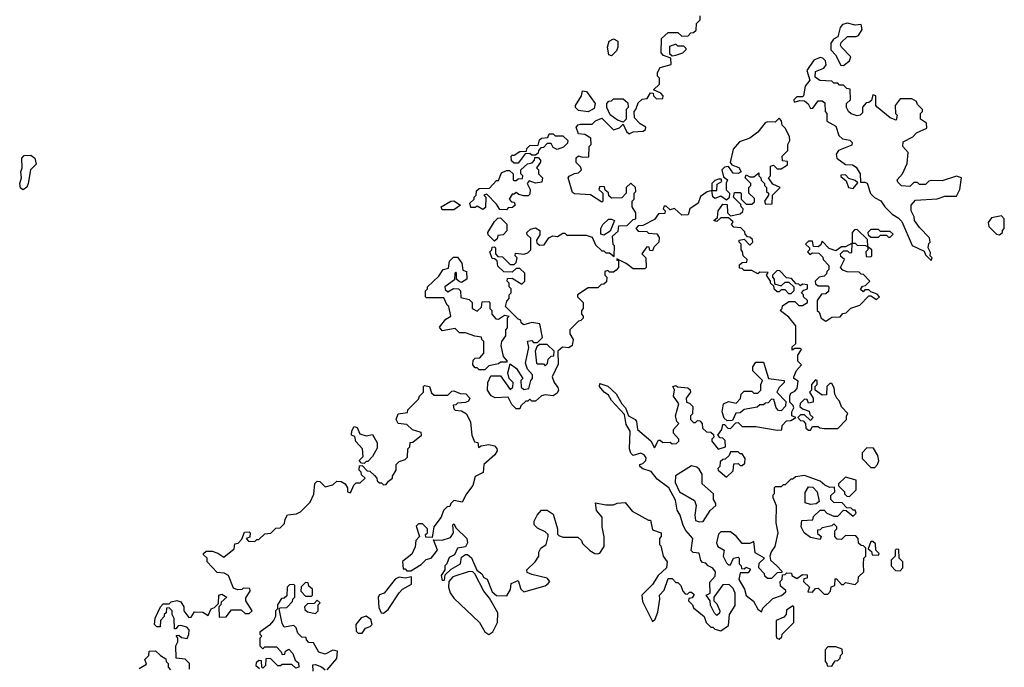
# Model space of a CAD drawing. Extents: x 2380107 to 2585170, y 384273 to 546161.
# Tile 190 of 256: x 2487868 to 2492920, y 437185 to 440505. Entities that reach past the tile are written whole.
import ezdxf

# ---------------------------------------------------------------- set-up
doc = ezdxf.new("R2010")
doc.units = 0

msp = doc.modelspace()

# ---------------------------------------------------------------- linework, layer by layer
at = {"layer": '0CON05XD'}
for points in [[(2491120, 440115), (2491135, 440100), (2491168.3, 440101.7), (2491170, 440115), (2491158.3, 440128.3), (2491120, 440145), (2491150, 440175), (2491150, 440205), (2491140, 440215), (2491140, 440235), (2491155, 440260), (2491210, 440275), (2491208.3, 440308.3), (2491171.7, 440321.7), (2491160, 440335), (2491161.7, 440408.3), (2491195, 440440), (2491245, 440440), (2491265, 440420), (2491298.3, 440421.7), (2491311.7, 440438.3), (2491325, 440440), (2491338.3, 440451.7), (2491340, 440485), (2491360, 440505), (2491360, 440525)], [(2492095, 440270), (2492126.4, 440293.6), (2492133.3, 440315), (2492083.8, 440365), (2492078.8, 440375), (2492082.3, 440387.7), (2492115, 440419.2), (2492160.7, 440419.3), (2492172.5, 440425), (2492190, 440455), (2492185, 440480), (2492155, 440476.7), (2492115, 440487.8), (2492089.7, 440480.3), (2492077.1, 440465), (2492065, 440417.5), (2492043.8, 440406.2), (2492030, 440385), (2492030, 440350), (2492054, 440325), (2492081.7, 440271.7), (2492095, 440270)], [(2490905, 440320), (2490890, 440325), (2490883.3, 440365), (2490892.5, 440395), (2490915, 440407.5), (2490937.5, 440395), (2490937.5, 440365), (2490930, 440345), (2490905, 440320)], [(2491215, 440320), (2491235, 440322.5), (2491270, 440335), (2491288.3, 440351.7), (2491288.3, 440358.3), (2491275, 440370), (2491245, 440370), (2491235, 440380), (2491201.7, 440368.3), (2491201.7, 440331.7), (2491215, 440320)], [(2492545, 439270), (2492550, 439285), (2492540, 439295), (2492541.7, 439311.7), (2492530, 439335), (2492533, 439357), (2492540, 439365), (2492537, 439387), (2492485, 439440), (2492460, 439475), (2492457.5, 439495), (2492442.5, 439525), (2492442.5, 439555), (2492465, 439580), (2492575, 439587.5), (2492615, 439600), (2492675, 439600), (2492692.5, 439635), (2492700, 439695), (2492675, 439702.5), (2492601.7, 439678.3), (2492545, 439680), (2492533, 439677), (2492515, 439660), (2492485, 439660), (2492475, 439670), (2492455, 439670), (2492435, 439650), (2492393, 439653), (2492373, 439673), (2492370, 439685), (2492397.5, 439715), (2492421.7, 439768.3), (2492427.5, 439825), (2492400, 439855), (2492401.7, 439878.3), (2492450, 439905), (2492470, 439925), (2492521.7, 439948.3), (2492520, 439975), (2492490, 439995), (2492490, 440025), (2492500, 440035), (2492500, 440045), (2492475, 440070), (2492470, 440085), (2492445, 440100), (2492385, 440100), (2492360, 440065), (2492362.5, 440025), (2492370, 440015), (2492365, 439990), (2492335, 440002.5), (2492267, 440057), (2492260, 440065), (2492260, 440115), (2492245, 440120), (2492238.3, 440091.7), (2492225, 440080), (2492211.7, 440078.3), (2492193, 440057), (2492191.7, 440028.3), (2492180, 440015), (2492165, 440012.5), (2492135, 440022.5), (2492120, 440035), (2492110, 440055), (2492110, 440075), (2492130, 440095), (2492128.3, 440148.3), (2492111.7, 440151.7), (2492095, 440170), (2492075, 440170), (2492065, 440180), (2492045, 440180), (2492035, 440190), (2491973, 440193), (2491950, 440210), (2491950.7, 440239.3), (2491994.1, 440255.9), (2492006.4, 440273.6), (2492003.3, 440295), (2491988.8, 440308.8), (2491975, 440311.2), (2491942.3, 440297.7), (2491907.5, 440245), (2491922.5, 440195), (2491897.5, 440165), (2491890, 440115), (2491885, 440110), (2491855, 440110), (2491840, 440095), (2491842.5, 440082.5), (2491871.7, 440091.7), (2491895, 440090), (2491913, 440073), (2491925, 440050), (2491938.3, 440051.7), (2491965, 440090), (2491985, 440090), (2491998.3, 440078.3), (2492000, 440035), (2492010, 440025), (2492010, 439985), (2492055, 439960), (2492071.7, 439911.7), (2492090, 439895), (2492127, 439887), (2492140, 439875), (2492138.3, 439861.7), (2492070, 439835), (2492057.5, 439815), (2492060, 439795), (2492105, 439762.5), (2492141.7, 439761.7), (2492159.3, 439749.3), (2492180, 439715), (2492181.7, 439671.7), (2492205, 439672.5), (2492216.4, 439666.4), (2492233.6, 439613.6), (2492253.9, 439593.9), (2492286.4, 439576.4), (2492307.5, 439545), (2492345, 439507.5), (2492375, 439490), (2492395, 439470), (2492447.7, 439347.7), (2492508.3, 439318.3), (2492515, 439300), (2492545, 439270)], [(2490785, 440032.5), (2490735, 440040), (2490720, 440055), (2490720, 440065), (2490750, 440115), (2490755, 440140), (2490776.4, 440136.4), (2490820, 440075), (2490815, 440050), (2490785, 440032.5)], [(2491885, 439150), (2491875, 439140), (2491865, 439150), (2491851.7, 439151.7), (2491828.3, 439178.3), (2491801.7, 439181.7), (2491768.3, 439218.3), (2491755, 439220), (2491730, 439195), (2491730, 439185), (2491740, 439175), (2491741.7, 439151.7), (2491775, 439140), (2491795, 439160), (2491815, 439160), (2491840, 439135), (2491840, 439115), (2491825, 439100), (2491815, 439100), (2491795, 439120), (2491775, 439120), (2491765, 439110), (2491755, 439110), (2491741.7, 439121.7), (2491738.3, 439138.3), (2491720, 439155), (2491720, 439165), (2491700, 439195), (2491708.3, 439208.3), (2491665, 439210), (2491655, 439202.5), (2491625, 439220), (2491585, 439220), (2491575, 439230), (2491561.7, 439231.7), (2491561.7, 439248.3), (2491575, 439260), (2491598.3, 439261.7), (2491600, 439275), (2491580, 439295), (2491577, 439317), (2491570, 439325), (2491570, 439355), (2491560, 439365), (2491560, 439375), (2491585, 439380), (2491615, 439350), (2491630, 439365), (2491628.3, 439378.3), (2491615, 439390), (2491601.7, 439391.7), (2491590, 439405), (2491588.3, 439418.3), (2491568.3, 439438.3), (2491531.7, 439441.7), (2491520, 439455), (2491528.3, 439468.3), (2491505, 439490), (2491465, 439490), (2491445, 439470), (2491430, 439475), (2491448.3, 439491.7), (2491452.5, 439525), (2491475, 439560), (2491498.3, 439558.3), (2491500, 439515), (2491515, 439500), (2491565, 439510), (2491578.3, 439521.7), (2491580, 439535), (2491570, 439545), (2491568.3, 439558.3), (2491530, 439595), (2491535, 439620), (2491565, 439620), (2491570, 439615), (2491570, 439585), (2491595, 439560), (2491625, 439560), (2491638.3, 439571.7), (2491638.3, 439588.3), (2491610, 439615), (2491610, 439645), (2491620, 439655), (2491620, 439665), (2491590, 439695), (2491595, 439710), (2491615, 439700), (2491635, 439700), (2491660, 439720), (2491660, 439705), (2491670, 439695), (2491671.7, 439681.7), (2491690, 439665), (2491690, 439655), (2491700, 439645), (2491700, 439625), (2491710, 439615), (2491710, 439605), (2491690, 439575), (2491695, 439560), (2491728.3, 439561.7), (2491730, 439605), (2491770, 439645), (2491731.7, 439661.7), (2491710, 439695), (2491720, 439705), (2491720, 439755), (2491735, 439760), (2491755, 439740), (2491775, 439740), (2491808.3, 439761.7), (2491808.3, 439778.3), (2491781.7, 439781.7), (2491780, 439805), (2491810, 439835), (2491810, 439865), (2491820, 439885), (2491817.5, 439905), (2491797, 439947), (2491780, 439965), (2491777, 439987), (2491765, 440000), (2491745, 439980), (2491705, 439982), (2491693.1, 439976.9), (2491655, 439928.8), (2491615, 439897.5), (2491561.7, 439878.3), (2491528.3, 439841.7), (2491513, 439773), (2491521.7, 439761.7), (2491557.3, 439747.3), (2491570, 439725), (2491553.6, 439716.4), (2491528.3, 439718.3), (2491505, 439752.5), (2491485, 439748.8), (2491470, 439735), (2491480, 439700), (2491500, 439685), (2491492.5, 439667.5), (2491493.3, 439633.3), (2491510, 439615), (2491508.3, 439591.7), (2491495, 439580), (2491465, 439600), (2491435, 439588.8), (2491425, 439597.5), (2491420, 439630), (2491445, 439630), (2491447.5, 439662.5), (2491470, 439675), (2491467.5, 439687.5), (2491453, 439687), (2491435, 439680), (2491420, 439665), (2491420, 439630), (2491395, 439623.3), (2491360.7, 439599.3), (2491350, 439565), (2491306.7, 439535), (2491297.5, 439505), (2491265, 439503.8), (2491227, 439537), (2491205, 439530), (2491185, 439550), (2491175, 439550), (2491170, 439535), (2491180, 439525), (2491178.3, 439511.7), (2491145, 439510), (2491125, 439480), (2491065, 439450), (2491041.7, 439448.3), (2491030, 439435), (2491041.7, 439421.7), (2491085, 439420), (2491095, 439410), (2491137, 439407), (2491149.3, 439389.3), (2491147.5, 439365), (2491121.7, 439338.3), (2491115, 439320), (2491101.7, 439321.7), (2491098.3, 439338.3), (2491085, 439340), (2491060, 439305), (2491080, 439285), (2491082.5, 439235), (2491075, 439227.5), (2491015, 439227.5), (2490980, 439255), (2490931.7, 439278.3), (2490931.7, 439271.7), (2490940, 439270), (2490940, 439235), (2490928.3, 439221.7), (2490915, 439210), (2490895, 439210), (2490885, 439220), (2490870, 439215), (2490870, 439195), (2490880, 439185), (2490878.3, 439161.7), (2490865, 439150), (2490851.7, 439148.3), (2490835, 439130), (2490785, 439130), (2490730, 439095), (2490730, 439085), (2490760, 439055), (2490760, 439025), (2490750, 439015), (2490750, 438995), (2490760, 438985), (2490760, 438975), (2490747, 438963), (2490735, 438960), (2490690, 438915), (2490690, 438895), (2490707.5, 438865), (2490702.5, 438835), (2490685, 438822.5), (2490653, 438827), (2490630, 438805), (2490631.7, 438738.3), (2490600, 438675), (2490610, 438645), (2490629.3, 438619.3), (2490633.3, 438605), (2490625, 438590), (2490605, 438577.5), (2490565, 438582.5), (2490545, 438577.5), (2490515, 438550), (2490495, 438550), (2490485, 438560), (2490475, 438550), (2490465, 438550), (2490440, 438525), (2490435, 438510), (2490415, 438510), (2490393, 438533), (2490375, 438570), (2490307, 438567), (2490287, 438577), (2490267.5, 438605), (2490270, 438645), (2490285, 438680), (2490335, 438680), (2490385, 438610), (2490398.3, 438621.7), (2490400, 438645), (2490380, 438665), (2490372.5, 438695), (2490385, 438740), (2490416.4, 438716.4), (2490450, 438665), (2490440, 438655), (2490441.7, 438621.7), (2490455, 438610), (2490480, 438615), (2490490, 438655), (2490500, 438665), (2490500, 438685), (2490473, 438713), (2490462.5, 438745), (2490480, 438825), (2490473, 438857), (2490495, 438860), (2490505, 438850), (2490525, 438850), (2490550, 438875), (2490536.7, 438946.7), (2490495, 438952.5), (2490455, 438940), (2490441.7, 438951.7), (2490440, 438965), (2490425, 438970), (2490360, 439035), (2490368.3, 439061.7), (2490380, 439075), (2490380, 439095), (2490390, 439105), (2490390, 439125), (2490380, 439135), (2490380, 439155), (2490370, 439165), (2490371.7, 439178.3), (2490395, 439180), (2490445, 439150), (2490460, 439165), (2490460, 439205), (2490435, 439230), (2490415, 439230), (2490395, 439210), (2490351.7, 439211.7), (2490321.7, 439241.7), (2490318.3, 439268.3), (2490305, 439280), (2490291.7, 439281.7), (2490280, 439315), (2490290, 439325), (2490291.7, 439338.3), (2490305, 439340), (2490310, 439335), (2490310, 439305), (2490321.7, 439291.7), (2490345, 439290), (2490385, 439250), (2490405, 439250), (2490415, 439260), (2490420, 439285), (2490410, 439295), (2490411.7, 439308.3), (2490455, 439302.5), (2490475, 439310), (2490490, 439325), (2490490, 439385), (2490471.7, 439401.7), (2490470, 439415), (2490488.3, 439431.7), (2490515, 439437.5), (2490537.5, 439425), (2490537, 439403), (2490520, 439375), (2490521.7, 439361.7), (2490535, 439350), (2490558.3, 439351.7), (2490583.6, 439386.4), (2490603, 439397), (2490627, 439393), (2490655, 439410), (2490665, 439410), (2490675, 439400), (2490775, 439400), (2490805, 439390), (2490821.7, 439351.7), (2490855, 439320), (2490865, 439320), (2490875, 439310), (2490895, 439310), (2490918.3, 439291.7), (2490920, 439345), (2490912.5, 439352.5), (2490910, 439395), (2490938.3, 439421.7), (2490941.7, 439448.3), (2490985, 439450), (2491015, 439480), (2491030, 439485), (2491030, 439515), (2491010, 439545), (2491010, 439575), (2491020, 439585), (2491020, 439615), (2491030, 439625), (2491027.5, 439645), (2491003, 439667), (2490980, 439645), (2490980, 439615), (2490958.3, 439591.7), (2490905, 439590), (2490891.7, 439601.7), (2490888.3, 439618.3), (2490871.7, 439631.7), (2490868.3, 439648.3), (2490845, 439650), (2490840, 439635), (2490860, 439615), (2490860, 439575), (2490855, 439570), (2490797, 439607), (2490715, 439612.5), (2490705, 439620), (2490682.5, 439695), (2490687, 439703), (2490715, 439717.5), (2490735, 439720), (2490750, 439735), (2490745, 439750), (2490723, 439773), (2490723, 439797), (2490735, 439807.5), (2490755, 439800), (2490788.3, 439801.7), (2490790, 439855), (2490800, 439865), (2490798.3, 439898.3), (2490767, 439917), (2490735, 439920), (2490722.5, 439955), (2490733, 439967), (2490745, 439970), (2490805, 439970), (2490823, 439987), (2490855, 440000), (2490915, 439940), (2490945, 439950), (2490965, 439970), (2490981.7, 439931.7), (2490995, 439920), (2491015, 439930), (2491067, 439933), (2491078.3, 439941.7), (2491080, 439955), (2491051.7, 439971.7), (2491021.7, 440001.7), (2491020, 440035), (2491030, 440045), (2491041.7, 440078.3), (2491061.7, 440098.3), (2491088.3, 440101.7), (2491105, 440130), (2491118.3, 440128.3), (2491120, 440115)], [(2490965, 439980), (2490935, 439990), (2490897, 440017), (2490880, 440055), (2490880, 440075), (2490891.7, 440088.3), (2490905, 440090), (2490915, 440100), (2490965, 440100), (2490988.3, 440078.3), (2490990, 440055), (2490980, 440045), (2490980, 439995), (2490965, 439980)], [(2490425, 439770), (2490405, 439770), (2490391.7, 439781.7), (2490390, 439805), (2490395, 439810), (2490405, 439810), (2490435, 439830), (2490468.3, 439831.7), (2490470, 439845), (2490485, 439860), (2490528.3, 439861.7), (2490535, 439890), (2490545, 439897.5), (2490578.3, 439901.7), (2490585, 439920), (2490605, 439920), (2490615, 439910), (2490655, 439910), (2490680, 439885), (2490678.3, 439871.7), (2490658.3, 439851.7), (2490625, 439840), (2490605, 439850), (2490595, 439870), (2490575, 439870), (2490555, 439850), (2490541.7, 439848.3), (2490530, 439835), (2490528.3, 439821.7), (2490515, 439810), (2490495, 439810), (2490485, 439820), (2490461.7, 439818.3), (2490425, 439770)], [(2487885, 439632.5), (2487872.3, 439642.3), (2487868, 439665), (2487876.7, 439695), (2487873.3, 439725), (2487881.2, 439745), (2487878.8, 439795), (2487891.2, 439808.8), (2487925, 439810), (2487946.2, 439795), (2487953.3, 439765), (2487923.3, 439735), (2487912, 439665), (2487904.1, 439645.9), (2487885, 439632.5)], [(2490365, 439530), (2490331.7, 439531.7), (2490315, 439560), (2490265, 439610), (2490250, 439605), (2490260, 439595), (2490258.3, 439541.7), (2490245, 439532.5), (2490215, 439550), (2490205, 439542.5), (2490183, 439543), (2490177.5, 439565), (2490200, 439585), (2490200, 439595), (2490210, 439605), (2490211.7, 439628.3), (2490225, 439640), (2490278.3, 439641.7), (2490315, 439680), (2490325, 439680), (2490340.7, 439719.3), (2490365, 439732.5), (2490381.7, 439731.7), (2490400, 439715), (2490400, 439685), (2490405, 439680), (2490415, 439680), (2490425, 439690), (2490448.3, 439691.7), (2490450, 439705), (2490440, 439715), (2490440, 439735), (2490473, 439767), (2490498.3, 439771.7), (2490510, 439785), (2490511.7, 439798.3), (2490528.3, 439798.3), (2490540, 439785), (2490540, 439775), (2490520, 439745), (2490530, 439735), (2490530, 439715), (2490550, 439695), (2490547, 439673), (2490515, 439667.5), (2490481.7, 439678.3), (2490472.5, 439665), (2490487.5, 439635), (2490485, 439610), (2490477, 439603), (2490455, 439602.5), (2490428.3, 439608.3), (2490415, 439620), (2490405, 439610), (2490395, 439610), (2490380, 439585), (2490391.7, 439571.7), (2490405, 439570), (2490410, 439555), (2490397, 439543), (2490375, 439540), (2490365, 439530)], [(2492145, 439640), (2492168.3, 439668.3), (2492155, 439680), (2492121.7, 439691.7), (2492105, 439710), (2492081.7, 439708.3), (2492081.7, 439701.7), (2492108.3, 439678.3), (2492120, 439645), (2492145, 439640)], [(2490095, 439530), (2490035, 439530), (2490030, 439545), (2490080, 439575), (2490095, 439576.7), (2490130, 439555), (2490095, 439530)], [(2490305, 439370), (2490271.7, 439401.7), (2490270, 439415), (2490305, 439470), (2490321.7, 439488.3), (2490335, 439490), (2490367, 439457), (2490367, 439423), (2490348.3, 439401.7), (2490321.7, 439398.3), (2490318.3, 439381.7), (2490305, 439370)], [(2490865, 439400), (2490850, 439405), (2490850, 439435), (2490860, 439455), (2490888.3, 439481.7), (2490905, 439482.5), (2490920, 439475), (2490898.3, 439421.7), (2490865, 439400)], [(2492895, 439402.5), (2492910, 439415), (2492910, 439425), (2492920, 439435), (2492920, 439485), (2492905, 439500), (2492855, 439490), (2492837.5, 439465), (2492840, 439445), (2492880, 439405), (2492895, 439402.5)], [(2492005, 438960), (2492035, 438980), (2492078.3, 438981.7), (2492091.7, 438998.3), (2492108.3, 439001.7), (2492133, 439027), (2492178.3, 439041.7), (2492225, 439090), (2492235, 439090), (2492265, 439070), (2492280, 439085), (2492268.3, 439098.3), (2492235, 439110), (2492225, 439120), (2492205, 439120), (2492195, 439110), (2492181.7, 439121.7), (2492191.7, 439138.3), (2492208.3, 439141.7), (2492230, 439165), (2492198.3, 439198.3), (2492185, 439200), (2492175, 439210), (2492113, 439213), (2492091.7, 439221.7), (2492080, 439235), (2492100, 439275), (2492081.7, 439291.7), (2492080, 439305), (2492095, 439320), (2492115, 439320), (2492125, 439310), (2492138.3, 439311.7), (2492140, 439360), (2492155, 439360), (2492165, 439350), (2492208.3, 439348.3), (2492220, 439340), (2492220, 439325), (2492210, 439315), (2492211.7, 439291.7), (2492235, 439290), (2492240, 439295), (2492240, 439325), (2492220, 439340), (2492218.3, 439378.3), (2492165, 439430), (2492151.7, 439428.3), (2492140, 439415), (2492140, 439360), (2492105, 439340), (2492085, 439340), (2492055, 439320), (2492021.7, 439331.7), (2491985, 439370), (2491978.3, 439351.7), (2491965, 439340), (2491941.7, 439341.7), (2491935, 439370), (2491915, 439370), (2491900, 439355), (2491920, 439335), (2491920, 439325), (2491910, 439315), (2491921.7, 439301.7), (2491935, 439310), (2491968.3, 439308.3), (2491988.3, 439288.3), (2491990, 439275), (2492020, 439245), (2492020, 439225), (2492010, 439215), (2492008.3, 439201.7), (2491995, 439190), (2491970, 439185), (2491950, 439165), (2491951.7, 439151.7), (2491965, 439140), (2492015, 439140), (2492020, 439135), (2492018.3, 439111.7), (2492005, 439100), (2491981.7, 439098.3), (2491960, 439065), (2491960, 439015), (2491970, 439005), (2491980, 438975), (2492005, 438960)], [(2492335, 439390), (2492350, 439405), (2492335, 439420), (2492285, 439420), (2492275, 439430), (2492235, 439430), (2492220, 439415), (2492221.7, 439401.7), (2492235, 439390), (2492275, 439390), (2492285, 439400), (2492315, 439400), (2492325, 439390), (2492335, 439390)], [(2490255, 438710), (2490225, 438710), (2490215, 438720), (2490205, 438720), (2490192.5, 438735), (2490195, 438760), (2490205, 438770), (2490228.3, 438771.7), (2490250, 438795), (2490250, 438855), (2490240, 438865), (2490238.3, 438878.3), (2490203, 438883), (2490155, 438900), (2490125, 438900), (2490101.7, 438921.7), (2490035, 438910), (2490021.7, 438928.3), (2490055, 438970), (2490080, 438985), (2490070, 439035), (2490061.7, 439041.7), (2490045, 439080), (2489955, 439080), (2489950, 439085), (2489950, 439115), (2489960, 439125), (2489960, 439135), (2490019.3, 439190.7), (2490040, 439225), (2490068.3, 439231.7), (2490073, 439267), (2490093, 439287), (2490115, 439287.5), (2490137, 439257), (2490141.7, 439221.7), (2490160, 439215), (2490162.5, 439175), (2490135, 439157.5), (2490123, 439163), (2490110, 439175), (2490110, 439205), (2490105, 439210), (2490100, 439205), (2490098.3, 439171.7), (2490050, 439135), (2490051.7, 439121.7), (2490065, 439110), (2490093, 439127), (2490120, 439125), (2490130, 439115), (2490131.7, 439081.7), (2490175, 439070), (2490190, 439055), (2490190, 439025), (2490215, 439010), (2490238.3, 439031.7), (2490241.7, 439058.3), (2490275, 439060), (2490280, 439055), (2490280, 439025), (2490290, 439015), (2490290, 438995), (2490311.7, 438971.7), (2490325, 438970), (2490355, 438990), (2490380, 438985), (2490370, 438975), (2490370, 438925), (2490360, 438915), (2490360, 438885), (2490340, 438855), (2490337.5, 438835), (2490348.3, 438778.3), (2490370, 438755), (2490365, 438750), (2490335, 438750), (2490325, 438740), (2490275, 438730), (2490255, 438710)], [(2489408.3, 438138.3), (2489435, 438110), (2489475, 438120), (2489495, 438140), (2489517, 438137), (2489537.5, 438125), (2489550, 438105), (2489550, 438085), (2489565, 438080), (2489581.7, 438118.3), (2489595, 438130), (2489615, 438130), (2489640, 438155), (2489621.7, 438171.7), (2489620, 438185), (2489610, 438195), (2489611.7, 438218.3), (2489625, 438220), (2489651.7, 438191.7), (2489665, 438190), (2489688.3, 438168.3), (2489700, 438155), (2489701.7, 438141.7), (2489715, 438130), (2489725, 438130), (2489735, 438120), (2489748.3, 438121.7), (2489760, 438140), (2489780, 438155), (2489780, 438165), (2489800, 438195), (2489800, 438225), (2489815, 438240), (2489845, 438250), (2489857, 438263), (2489860, 438305), (2489870, 438315), (2489871.7, 438338.3), (2489885, 438340), (2489930, 438375), (2489928.3, 438388.3), (2489883, 438403), (2489855, 438430), (2489810, 438435), (2489800, 438455), (2489810, 438485), (2489858.3, 438491.7), (2489860, 438505), (2489915, 438560), (2489920, 438575), (2489940, 438595), (2489940, 438625), (2489945, 438630), (2489970, 438625), (2489981.7, 438591.7), (2489995, 438580), (2490065, 438580), (2490085, 438600), (2490095, 438602.5), (2490128.3, 438588.3), (2490157, 438587), (2490177.5, 438565), (2490170, 438550), (2490155, 438542.5), (2490115, 438540), (2490105, 438530), (2490091.7, 438528.3), (2490095, 438510), (2490103, 438503), (2490135, 438500), (2490160, 438485), (2490181.7, 438441.7), (2490187.5, 438375), (2490201.7, 438341.7), (2490218.3, 438338.3), (2490221.7, 438311.7), (2490235, 438320), (2490275, 438327.5), (2490305, 438320), (2490317, 438307), (2490317.5, 438295), (2490306.4, 438273.6), (2490250, 438225), (2490246.7, 438183.3), (2490205, 438162.5), (2490193.6, 438116.4), (2490160, 438075), (2490138.3, 438031.7), (2490095, 438040), (2490080, 438025), (2490075, 438010), (2490061.7, 438008.3), (2490041.7, 437988.3), (2490030, 437955), (2489992.5, 437905), (2489985, 437850), (2489951.7, 437851.7), (2489950, 437865), (2489960, 437875), (2489960, 437895), (2489935, 437920), (2489915, 437920), (2489901.7, 437908.3), (2489920, 437855), (2489900, 437835), (2489897, 437803), (2489880, 437765), (2489833, 437727), (2489835, 437690), (2489845, 437690), (2489855, 437680), (2489875, 437680), (2489928.3, 437711.7), (2489953, 437737), (2489980, 437745), (2490012.5, 437785), (2489991.7, 437838.3), (2490035, 437837.1), (2490079.2, 437850.8), (2490093.8, 437875), (2490090, 437915), (2490095, 437920), (2490107.5, 437897.5), (2490162.5, 437845), (2490166.4, 437823.6), (2490155, 437802.5), (2490113.9, 437796.1), (2490098.3, 437761.7), (2490071.7, 437748.3), (2490060, 437715), (2490050, 437705), (2490050, 437685), (2490030, 437655), (2490035, 437630), (2490048.3, 437631.7), (2490051.7, 437658.3), (2490081.7, 437688.3), (2490130, 437715), (2490135, 437750), (2490155, 437763.3), (2490165, 437763.3), (2490185.5, 437745.5), (2490213.6, 437683.6), (2490240, 437665), (2490250, 437645), (2490266.2, 437636.2), (2490291.4, 437571.4), (2490315, 437553.8), (2490368.3, 437551.7), (2490387, 437583), (2490390, 437615), (2490425, 437630), (2490440, 437585), (2490455, 437572.5), (2490565, 437603.3), (2490580, 437615), (2490587.5, 437625), (2490575, 437642.5), (2490495, 437660), (2490471.7, 437671.7), (2490470, 437685), (2490512.5, 437725), (2490532.5, 437755), (2490532.5, 437775), (2490542.5, 437795), (2490570, 437815), (2490580, 437855), (2490580, 437865), (2490565, 437880), (2490525, 437897.5), (2490507.5, 437915), (2490507.5, 437935), (2490522.5, 437965), (2490545, 437990), (2490575, 437990), (2490605, 437970), (2490627.5, 437895), (2490628.3, 437868.3), (2490635, 437860), (2490655, 437852.5), (2490731.7, 437851.7), (2490750, 437835), (2490755, 437820), (2490793.6, 437783.6), (2490818.3, 437768.3), (2490835, 437767.5), (2490845, 437770), (2490867.5, 437805), (2490866.1, 437853.9), (2490856.2, 437905), (2490856.7, 437955), (2490828.3, 437988.3), (2490821.7, 438028.3), (2490875, 438017.5), (2490915, 438017.5), (2490933.6, 438026.4), (2490975, 438030), (2491010, 437985), (2491095, 437940), (2491105, 437940), (2491115, 437890), (2491160, 437875), (2491160, 437855), (2491150, 437845), (2491150, 437815), (2491157, 437807), (2491170, 437755), (2491190, 437725), (2491187.5, 437695), (2491143.6, 437656.4), (2491115, 437610), (2491060, 437555), (2491063, 437523), (2491115, 437420), (2491128.3, 437431.7), (2491141.7, 437468.3), (2491152.5, 437535), (2491150, 437555), (2491175, 437580), (2491195, 437640), (2491215, 437640), (2491235, 437620), (2491245, 437620), (2491260, 437605), (2491270, 437575), (2491281.7, 437561.7), (2491295, 437560), (2491305, 437570), (2491315, 437570), (2491328.3, 437558.3), (2491318.3, 437541.7), (2491301.7, 437538.3), (2491300, 437525), (2491320, 437505), (2491325, 437490), (2491380, 437445), (2491390, 437415), (2491415, 437390), (2491425, 437390), (2491435, 437380), (2491465, 437372.5), (2491505, 437400), (2491510, 437455), (2491538.8, 437501.2), (2491538.6, 437565), (2491528.9, 437588.9), (2491508.8, 437608.8), (2491475, 437607.5), (2491430, 437545), (2491430, 437525), (2491445, 437510), (2491460, 437475), (2491458.3, 437461.7), (2491445, 437450), (2491433, 437463), (2491413, 437503), (2491410, 437525), (2491390, 437555), (2491410, 437565), (2491408.3, 437621.7), (2491437, 437653), (2491437.5, 437675), (2491425, 437692.5), (2491400, 437705), (2491388.3, 437718.3), (2491371.7, 437721.7), (2491363, 437733), (2491355, 437770), (2491323, 437773), (2491313, 437783), (2491322.5, 437845), (2491286.4, 437886.4), (2491272.3, 437912.3), (2491256.7, 437965), (2491241.2, 437991.2), (2491232.1, 438042.1), (2491198.8, 438105), (2491138.8, 438148.8), (2491108.3, 438188.3), (2491065, 438202.5), (2491050, 438215), (2491050, 438225), (2491065, 438230), (2491080, 438245), (2491081.7, 438258.3), (2491072.5, 438275), (2491055, 438282.5), (2491015, 438270), (2491003, 438283), (2490996.7, 438305), (2491000, 438395), (2490980, 438430), (2490971.7, 438481.7), (2490905, 438552.5), (2490889.5, 438579.5), (2490867.5, 438595), (2490843.3, 438625), (2490845, 438640), (2490885, 438626.7), (2490927.7, 438587.7), (2490957.5, 438535), (2490976.7, 438515), (2490992.5, 438475), (2491026.7, 438455), (2491033.3, 438445), (2491037.5, 438405), (2491106.4, 438346.4), (2491125, 438310), (2491145, 438350), (2491155, 438350), (2491168.3, 438338.3), (2491205, 438340), (2491215, 438330), (2491238.3, 438331.7), (2491250, 438345), (2491250, 438355), (2491222.5, 438385), (2491222.5, 438405), (2491250, 438435), (2491240, 438445), (2491232.5, 438475), (2491250, 438535), (2491222.5, 438575), (2491227.5, 438607.5), (2491220, 438625), (2491235, 438630), (2491242.5, 438622.5), (2491297, 438617), (2491308.3, 438608.3), (2491310, 438595), (2491287.5, 438565), (2491290, 438545), (2491305, 438540), (2491321.7, 438521.7), (2491320, 438485), (2491310, 438475), (2491310, 438455), (2491325, 438440), (2491335, 438440), (2491345, 438450), (2491358.3, 438448.3), (2491370, 438435), (2491371.7, 438411.7), (2491391.7, 438391.7), (2491415, 438390), (2491428.3, 438378.3), (2491430, 438365), (2491420, 438355), (2491420, 438345), (2491452.5, 438302.5), (2491490, 438315), (2491488.3, 438348.3), (2491475, 438360), (2491461.7, 438361.7), (2491450, 438375), (2491470, 438405), (2491475, 438430), (2491485, 438430), (2491501.7, 438411.7), (2491515, 438410), (2491541.7, 438438.3), (2491555, 438440), (2491575, 438420), (2491645, 438420), (2491755, 438400), (2491778.3, 438401.7), (2491780, 438425), (2491801.7, 438448.3), (2491825, 438450), (2491850, 438465), (2491830, 438475), (2491830, 438495), (2491840, 438515), (2491837, 438527), (2491820, 438545), (2491820, 438575), (2491825, 438590), (2491845, 438600), (2491857.5, 438615), (2491861.7, 438651.7), (2491840, 438665), (2491840, 438675), (2491853, 438707), (2491880, 438735), (2491860, 438755), (2491860, 438785), (2491880, 438815), (2491875, 438820), (2491845, 438820), (2491831.7, 438811.7), (2491831.7, 438828.3), (2491850, 438845), (2491850, 438935), (2491815, 438980), (2491770, 439015), (2491780, 439025), (2491781.7, 439038.3), (2491815, 439060), (2491845, 439060), (2491865, 439040), (2491885, 439040), (2491910, 439055), (2491910, 439065), (2491890, 439085), (2491890, 439095), (2491880, 439105), (2491891.7, 439118.3), (2491910, 439125), (2491910, 439145), (2491885, 439150)], [(2490565, 438730), (2490577, 438743), (2490580, 438765), (2490595, 438780), (2490608.3, 438781.7), (2490610, 438805), (2490575, 438840), (2490535, 438840), (2490521.7, 438828.3), (2490512.5, 438805), (2490520, 438745), (2490525, 438740), (2490555, 438740), (2490565, 438730)], [(2491498.3, 438448.3), (2491483, 438463), (2491472.5, 438495), (2491480, 438535), (2491505, 438547.5), (2491545, 438540), (2491567, 438563), (2491570, 438585), (2491585, 438600), (2491625, 438600), (2491635, 438590), (2491655, 438590), (2491670, 438605), (2491670, 438635), (2491680, 438655), (2491630, 438705), (2491630, 438725), (2491645, 438750), (2491685, 438750), (2491710, 438665), (2491790, 438655), (2491790, 438645), (2491765, 438620), (2491752.5, 438595), (2491798.3, 438548.3), (2491797, 438523), (2491775, 438500), (2491761.7, 438501.7), (2491750, 438515), (2491738.3, 438558.3), (2491725, 438560), (2491708.3, 438541.7), (2491695, 438540), (2491685, 438530), (2491665, 438530), (2491651.7, 438518.3), (2491585, 438507.5), (2491565, 438490), (2491541.7, 438488.3), (2491525, 438450), (2491498.3, 438448.3)], [(2491925, 438400), (2491935, 438420), (2491965, 438420), (2491973, 438413), (2491995, 438410), (2492065, 438410), (2492110, 438455), (2492110, 438475), (2492117, 438487), (2492085, 438520), (2492075, 438550), (2492060, 438565), (2492050, 438585), (2492047, 438617), (2492035, 438640), (2492025, 438640), (2492010, 438625), (2492008.3, 438581.7), (2491985, 438580), (2491950, 438605), (2491950, 438625), (2491960, 438635), (2491960, 438655), (2491951.7, 438658.3), (2491930, 438635), (2491930, 438605), (2491920, 438595), (2491940, 438565), (2491940, 438545), (2491915, 438540), (2491908.3, 438558.3), (2491895, 438560), (2491873, 438537), (2491871.7, 438521.7), (2491885, 438510), (2491918.3, 438498.3), (2491921.7, 438481.7), (2491940, 438465), (2491925, 438450), (2491895, 438480), (2491875, 438480), (2491860, 438465), (2491875, 438450), (2491888.3, 438448.3), (2491900, 438435), (2491901.7, 438411.7), (2491915, 438400), (2491925, 438400)], [(2489635, 438230), (2489621.7, 438231.7), (2489610, 438245), (2489630, 438265), (2489627.5, 438305), (2489593, 438343), (2489588.3, 438368.3), (2489570, 438375), (2489573, 438397), (2489585, 438420), (2489600, 438415), (2489612.5, 438382.5), (2489645, 438372.5), (2489678.3, 438378.3), (2489702.5, 438335), (2489701.7, 438308.3), (2489677.5, 438265), (2489655, 438240), (2489645, 438240), (2489635, 438230)], [(2491495, 438160), (2491528.3, 438191.7), (2491531.7, 438228.3), (2491555, 438230), (2491565, 438220), (2491575, 438220), (2491588.3, 438231.7), (2491590, 438255), (2491575, 438280), (2491565, 438280), (2491555, 438290), (2491515, 438290), (2491508.3, 438271.7), (2491488.3, 438251.7), (2491475, 438250), (2491461.7, 438238.3), (2491460, 438215), (2491450, 438205), (2491452.5, 438195), (2491495, 438160)], [(2492255, 438210), (2492270, 438225), (2492277, 438243), (2492271.7, 438271.7), (2492248.3, 438308.3), (2492215, 438310), (2492190, 438285), (2492190, 438255), (2492235, 438210), (2492255, 438210)], [(2491355, 437930), (2491375, 437932.5), (2491410.7, 437989.3), (2491440, 438015), (2491440, 438025), (2491427.5, 438045), (2491427.5, 438075), (2491370, 438125), (2491370, 438175), (2491355, 438200), (2491341.7, 438211.7), (2491315, 438217.5), (2491233.6, 438166.4), (2491231.7, 438131.7), (2491254.1, 438084.1), (2491330.7, 438040.7), (2491338.8, 438015), (2491332, 437965), (2491335, 437937.5), (2491355, 437930)], [(2491675, 437470), (2491681.7, 437488.3), (2491731.7, 437538.3), (2491777, 437553), (2491798.3, 437571.7), (2491798.3, 437578.3), (2491771.7, 437601.7), (2491770, 437625), (2491780, 437635), (2491781.7, 437658.3), (2491795, 437660), (2491805, 437670), (2491828.3, 437668.3), (2491830, 437655), (2491855, 437640), (2491885, 437660), (2491908.3, 437658.3), (2491908.3, 437641.7), (2491891.7, 437638.3), (2491890, 437625), (2491920, 437595), (2491911.7, 437571.7), (2491935, 437570), (2491951.7, 437588.3), (2491965, 437590), (2491995, 437560), (2492015, 437560), (2492027.5, 437575), (2492031.7, 437598.3), (2492050, 437605), (2492051.7, 437638.3), (2492058.3, 437638.3), (2492085, 437610), (2492095, 437610), (2492105, 437620), (2492155, 437610), (2492170, 437625), (2492171.7, 437648.3), (2492200, 437675), (2492197.5, 437715), (2492200, 437745), (2492210, 437755), (2492210, 437795), (2492198.3, 437808.3), (2492185, 437810), (2492171.7, 437821.7), (2492170, 437845), (2492158.3, 437858.3), (2492105, 437860), (2492085, 437840), (2492061.7, 437841.7), (2492050, 437855), (2492050, 437885), (2492060, 437895), (2492060, 437905), (2492045, 437920), (2492035, 437910), (2491985, 437900), (2491975, 437890), (2491961.7, 437888.3), (2491961.7, 437871.7), (2491980, 437855), (2491975, 437840), (2491925, 437850), (2491892.5, 437875), (2491877.5, 437905), (2491881.7, 437938.3), (2491938.3, 437941.7), (2491941.7, 437958.3), (2491975, 437990), (2491995, 437990), (2492010, 437975), (2492045, 437960), (2492065, 437960), (2492095, 437990), (2492108.3, 437988.3), (2492145, 437960), (2492160, 437975), (2492155, 437990), (2492145, 437990), (2492135, 438000), (2492111.7, 438001.7), (2492088.3, 438028.3), (2492045, 438030), (2492030, 438045), (2492030, 438065), (2492050, 438085), (2492048.3, 438108.3), (2492025, 438107.5), (2491999.3, 438119.3), (2491975, 438140), (2491895, 438167.5), (2491848.3, 438161.7), (2491835, 438150), (2491825, 438150), (2491795, 438120), (2491785, 438120), (2491775, 438110), (2491745, 438110), (2491740, 438105), (2491740, 438075), (2491732.5, 438067.5), (2491732.5, 438055), (2491750, 438015), (2491747.5, 437925), (2491757.5, 437875), (2491742.5, 437805), (2491723.3, 437776.7), (2491717.5, 437755), (2491720, 437735), (2491752.5, 437705), (2491778.3, 437678.3), (2491778.3, 437671.7), (2491755, 437670), (2491725, 437640), (2491705, 437640), (2491691.7, 437651.7), (2491690, 437665), (2491660, 437695), (2491661.7, 437718.3), (2491690, 437745), (2491641.7, 437771.7), (2491635, 437830), (2491615, 437820), (2491575, 437820), (2491546.4, 437856.4), (2491515, 437880), (2491465, 437880), (2491453, 437867), (2491443.6, 437823.6), (2491450, 437805), (2491482.5, 437785), (2491477.5, 437755), (2491495, 437720), (2491505, 437710), (2491515, 437710), (2491530, 437745), (2491555, 437750), (2491560, 437745), (2491560, 437715), (2491570, 437705), (2491571.7, 437691.7), (2491585, 437690), (2491595, 437697.5), (2491618.3, 437688.3), (2491605, 437670), (2491565, 437670), (2491557.5, 437635), (2491587.5, 437585), (2491595, 437552.5), (2491633.8, 437523.8), (2491655, 437482.5), (2491675, 437470)], [(2488740, 437175), (2488740, 437205), (2488717, 437227), (2488671.7, 437231.7), (2488670, 437295), (2488680, 437315), (2488680, 437335), (2488671.7, 437348.3), (2488685, 437350), (2488698.3, 437338.3), (2488727, 437333), (2488736.4, 437353.6), (2488737, 437377), (2488725, 437390), (2488695, 437400), (2488681.7, 437398.3), (2488668.3, 437381.7), (2488661.7, 437381.7), (2488660, 437435), (2488650, 437455), (2488650, 437475), (2488635, 437490), (2488621.7, 437488.3), (2488620, 437465), (2488610, 437455), (2488610, 437445), (2488590, 437425), (2488588.3, 437391.7), (2488571.7, 437391.7), (2488560, 437405), (2488563, 437437), (2488590, 437495), (2488605, 437510), (2488635, 437510), (2488645, 437520), (2488675, 437527.5), (2488695, 437520), (2488710, 437495), (2488710, 437475), (2488735, 437440), (2488748.3, 437441.7), (2488765, 437470), (2488807, 437467), (2488835, 437450), (2488850, 437485), (2488868.3, 437491.7), (2488888.3, 437511.7), (2488890, 437555), (2488905, 437560), (2488930, 437545), (2488901.7, 437518.3), (2488900, 437505), (2488890, 437495), (2488891.7, 437441.7), (2488927, 437443), (2488955, 437480), (2489005, 437480), (2489025, 437460), (2489045, 437460), (2489060, 437475), (2489027.5, 437525), (2489028.3, 437541.7), (2489050, 437575), (2489048.3, 437588.3), (2489015, 437590), (2489007, 437583), (2488985, 437582.5), (2488965, 437590), (2488940, 437655), (2488917, 437667), (2488881.7, 437671.7), (2488830, 437725), (2488830, 437745), (2488811.7, 437761.7), (2488811.7, 437768.3), (2488825, 437780), (2488855, 437780), (2488885, 437770), (2488915, 437750), (2488968.3, 437791.7), (2488971.7, 437818.3), (2488988.3, 437821.7), (2489008.3, 437841.7), (2489021.7, 437878.3), (2489045, 437880), (2489050, 437875), (2489048.3, 437851.7), (2489030, 437845), (2489041.7, 437831.7), (2489075, 437830), (2489085, 437840), (2489095, 437840), (2489125, 437870), (2489157, 437873), (2489181.7, 437898.3), (2489205, 437900), (2489227, 437923), (2489230, 437945), (2489242.5, 437967.5), (2489287.5, 437972.5), (2489308.3, 437981.7), (2489358.3, 438031.7), (2489377, 438073), (2489383, 438127), (2489395, 438140), (2489408.3, 438138.3)], [(2491925, 438020), (2491898.3, 438028.3), (2491898.3, 438081.7), (2491915, 438110), (2491938.3, 438108.3), (2491960, 438085), (2491970, 438035), (2491955, 438022.5), (2491925, 438020)], [(2492125, 438060), (2492160, 438095), (2492160, 438145), (2492105, 438160), (2492070, 438125), (2492070, 438115), (2492100, 438085), (2492100, 438075), (2492111.7, 438061.7), (2492125, 438060)], [(2492275, 437760), (2492278.3, 437768.3), (2492260, 437785), (2492258.3, 437818.3), (2492245, 437830), (2492235, 437830), (2492221.7, 437791.7), (2492238.3, 437778.3), (2492241.7, 437761.7), (2492275, 437760)], [(2492385, 437680), (2492400, 437695), (2492400, 437725), (2492380, 437745), (2492378.3, 437788.3), (2492365, 437790), (2492360, 437785), (2492360, 437755), (2492340, 437735), (2492340, 437705), (2492361.7, 437681.7), (2492385, 437680)], [(2490275, 437352.5), (2490295, 437367.5), (2490320, 437415), (2490320.8, 437465), (2490279.4, 437539.4), (2490248.8, 437575), (2490203.8, 437663.8), (2490193.6, 437673.6), (2490175, 437676.7), (2490091.2, 437648.8), (2490070, 437625), (2490067.5, 437595), (2490076.4, 437566.4), (2490095, 437540), (2490226.7, 437415), (2490255, 437367.5), (2490275, 437352.5)], [(2489445, 437172.5), (2489495, 437230), (2489498.3, 437268.3), (2489475, 437272.5), (2489435, 437252.5), (2489403.3, 437263.3), (2489375, 437310), (2489351.7, 437311.7), (2489340, 437325), (2489338.3, 437338.3), (2489315, 437340), (2489295, 437360), (2489287, 437387), (2489275, 437400), (2489225, 437390), (2489215, 437410), (2489200, 437485), (2489205, 437490), (2489238.3, 437491.7), (2489268.3, 437521.7), (2489270, 437535), (2489280, 437545), (2489280, 437605), (2489275, 437610), (2489251.7, 437608.3), (2489240, 437595), (2489238.3, 437551.7), (2489225, 437540), (2489211.7, 437538.3), (2489190, 437505), (2489190, 437485), (2489180, 437475), (2489180, 437445), (2489170, 437425), (2489149.3, 437400.7), (2489100, 437365), (2489100, 437355), (2489110, 437345), (2489100, 437335), (2489100, 437295), (2489115, 437280), (2489125, 437290), (2489185, 437290), (2489210, 437265), (2489215, 437250), (2489228.3, 437251.7), (2489231.7, 437268.3), (2489248.3, 437278.3), (2489270, 437255), (2489281.7, 437221.7), (2489298.3, 437208.3), (2489300, 437185), (2489285, 437180), (2489265, 437200), (2489215, 437200), (2489207, 437193), (2489193, 437193), (2489155, 437230), (2489131.7, 437228.3), (2489130, 437195), (2489115, 437180), (2489110, 437185), (2489108.3, 437218.3), (2489095, 437220), (2489081.7, 437208.3), (2489080, 437195), (2489098.3, 437178.3)], [(2489365, 437550), (2489370, 437555), (2489370, 437585), (2489351.7, 437601.7), (2489348.3, 437618.3), (2489335, 437620), (2489311.7, 437598.3), (2489310, 437575), (2489335, 437550), (2489365, 437550)], [(2489735, 437462.5), (2489758.3, 437481.7), (2489815, 437567.5), (2489832.5, 437585), (2489878.3, 437611.7), (2489878.3, 437648.3), (2489845, 437642.5), (2489815, 437647.5), (2489795, 437637.5), (2489737.5, 437565), (2489713.6, 437556.4), (2489707.5, 437545), (2489710.7, 437490.7), (2489722.5, 437465), (2489735, 437462.5)], [(2489385, 437460), (2489400, 437475), (2489400, 437505), (2489410, 437515), (2489395, 437530), (2489378.3, 437511.7), (2489345, 437510), (2489330, 437495), (2489331.7, 437481.7), (2489345, 437470), (2489385, 437460)], [(2491765, 437330), (2491778.3, 437341.7), (2491780, 437355), (2491840, 437415), (2491840, 437495), (2491835, 437500), (2491801.7, 437478.3), (2491800, 437455), (2491788.3, 437441.7), (2491750, 437425), (2491750, 437345), (2491753.6, 437333.6), (2491765, 437330)], [(2489625, 437360), (2489642.5, 437385), (2489666, 437394), (2489676.7, 437405), (2489670.5, 437430.5), (2489645, 437447.5), (2489620.7, 437439.3), (2489592.5, 437405), (2489595, 437370), (2489605, 437360), (2489625, 437360)], [(2488480.7, 437179.3), (2488518.3, 437201.7), (2488510, 437225), (2488530, 437245), (2488531.7, 437268.3), (2488565, 437270), (2488590, 437245), (2488618.3, 437228.3), (2488620, 437215), (2488630, 437205), (2488630, 437185), (2488641.7, 437171.7)], [(2492035, 437190), (2492051.7, 437218.3), (2492065, 437220), (2492078.3, 437231.7), (2492080, 437245), (2492090, 437255), (2492088.3, 437278.3), (2492055, 437290), (2492015, 437290), (2492000, 437275), (2492000, 437215), (2492010, 437205), (2492011.7, 437191.7), (2492035, 437190)], [(2489373.8, 437165), (2489372.5, 437197.5), (2489385, 437200), (2489417, 437187), (2489435, 437172.5)]]:
    msp.add_lwpolyline(points, dxfattribs=at)

doc.saveas('drawing.dxf')
